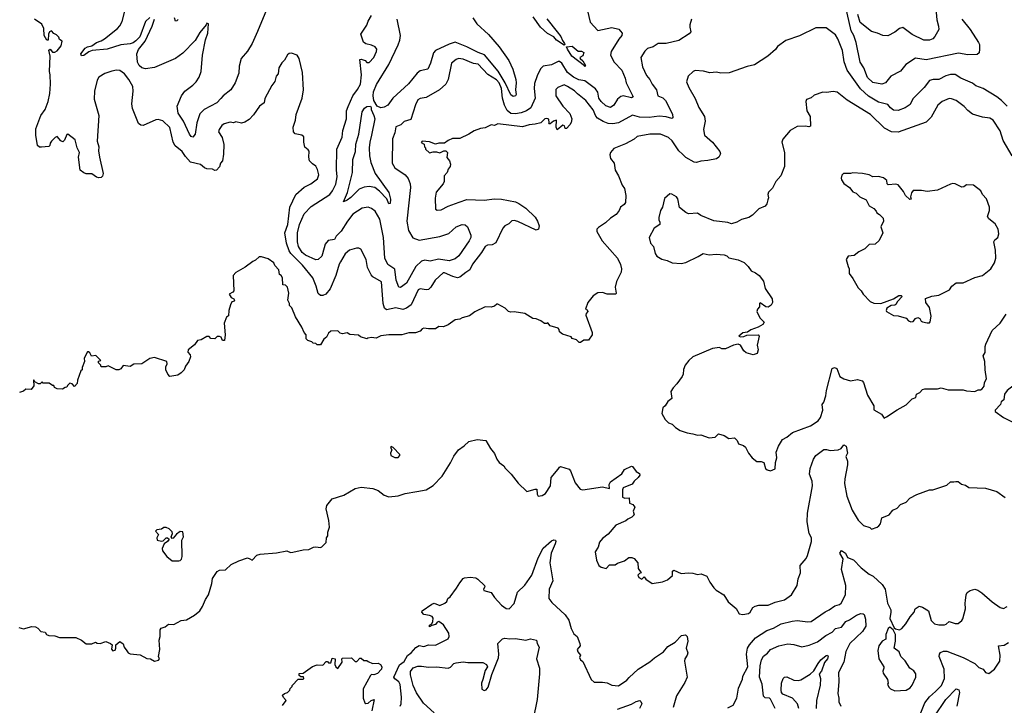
# Model space of a CAD drawing. Extents: x 1678759 to 1859541, y 384609 to 522867.
# Tile 62 of 256: x 1779422 to 1787910, y 411134 to 417040. Entities that reach past the tile are written whole.
import ezdxf

# ---------------------------------------------------------------- set-up
doc = ezdxf.new("R2010")
doc.units = 0

msp = doc.modelspace()

# ---------------------------------------------------------------- linework, layer by layer
at = {"layer": '0CON20XD'}
for points in [[(1787314.5, 417195), (1787328.9, 417038.9), (1787343.1, 416985), (1787344.3, 416955.7), (1787312.2, 416895), (1787292.9, 416875), (1787265, 416863.8), (1787215, 416864.6), (1787115, 416913.3), (1787035, 416972.2), (1787005, 416963.3), (1786965, 416933.1), (1786905, 416900.8), (1786863.2, 416903.2), (1786815.4, 416925.4), (1786765, 416938.2), (1786665.8, 417015), (1786645.9, 417084.1)], [(1780545, 417058.6), (1780507.1, 417025), (1780456.5, 416893.5), (1780423.1, 416856.9), (1780399.1, 416840.9), (1780375, 416832.3), (1780295, 416822.7), (1780175, 416785.4), (1780046.7, 416773.3), (1780016.9, 416763.1), (1779975, 416731.2), (1779955, 416730), (1779948.8, 416745), (1779985, 416796.2), (1780005, 416807.5), (1780044.2, 416815.8), (1780085, 416844), (1780125, 416856.9), (1780154, 416876), (1780265, 416963.5), (1780285, 416986.7), (1780304.7, 417025), (1780330.3, 417125)], [(1781548.6, 417125), (1781472, 416938), (1781425.6, 416835), (1781385, 416770), (1781330.8, 416705), (1781315, 416640), (1781310.3, 416579.7), (1781280, 416495), (1781243.1, 416435), (1781175.3, 416384.7), (1781155, 416361.9), (1781121.4, 416325), (1781012.9, 416265), (1780975, 416228.1), (1780947.7, 416152.3), (1780935, 416052.5), (1780915, 416026.7), (1780898.8, 416035), (1780885, 416054), (1780834.8, 416164.8), (1780786.7, 416235), (1780779.6, 416295), (1780815.9, 416384.1), (1780845.6, 416425), (1780915, 416476.4), (1780942.3, 416505), (1780967.6, 416545), (1780986, 416595), (1780998.8, 416735), (1781024.5, 416865.5), (1781042.5, 416925), (1781050, 417005), (1781035, 417010), (1781030, 416995), (1780975, 416928.8), (1780935, 416860.8), (1780827, 416753), (1780765, 416705.6), (1780585, 416627.8), (1780505, 416618), (1780475, 416626.1), (1780452.8, 416645), (1780436.9, 416675), (1780432.9, 416747.1), (1780445.3, 416784.7), (1780504.3, 416855), (1780564.4, 416985), (1780583.8, 417045)], [(1784318, 417115), (1784339.7, 417019.7), (1784405, 416946.7), (1784525, 416973.3), (1784587.7, 416957.7), (1784616, 416925), (1784613.8, 416905), (1784587.3, 416872.7), (1784521.5, 416765), (1784515.6, 416735), (1784547.8, 416675), (1784613.3, 416605), (1784641.1, 416535), (1784650, 416495), (1784710.5, 416375), (1784695, 416367.9), (1784625, 416383.1), (1784605, 416377.9), (1784574.7, 416355), (1784545, 416303.1), (1784515, 416284.4), (1784475, 416297.7), (1784433.1, 416335)], [(1787545, 417046), (1787616.7, 416955), (1787688.6, 416845), (1787695.6, 416825), (1787697.1, 416785), (1787692, 416755), (1787675, 416741.4), (1787595, 416737.1), (1787515, 416750.4), (1787235, 416695.4), (1787145, 416707.5), (1787062, 416655), (1787015, 416598), (1786930.8, 416555), (1786886.2, 416495), (1786855, 416484.5), (1786775, 416499.1), (1786731.2, 416541.2), (1786697.8, 416625), (1786666, 416675), (1786632.2, 416845), (1786613.3, 416905), (1786590.3, 416945), (1786540.7, 417160.7)], [(1781989.1, 415749.1), (1781975, 415777.5), (1781945, 415797.5), (1781920, 415825), (1781913.6, 415856.4), (1781916.1, 415906.1), (1781909.3, 415919.3), (1781881.2, 415941.2), (1781870, 415985), (1781870.7, 416030.7), (1781855, 416046.7), (1781796.4, 416056.4), (1781781.2, 416075), (1781780, 416115), (1781798.1, 416175), (1781803.9, 416223.9), (1781855.4, 416364.6), (1781867, 416437), (1781860, 416585), (1781831.2, 416705), (1781812.5, 416735), (1781765, 416752.5), (1781745, 416750), (1781731.7, 416738.3), (1781705, 416690), (1781681.7, 416668.3), (1781656.2, 416625), (1781650, 416575), (1781634, 416555), (1781621.2, 416508.8), (1781595, 416473.3), (1781535, 416362.5), (1781530, 416325), (1781490, 416295), (1781438.3, 416221.7), (1781399.3, 416180.7), (1781363.3, 416156.7), (1781335, 416147.5), (1781285, 416160), (1781265, 416152.5), (1781235, 416156), (1781185, 416144), (1781165, 416130), (1781140, 416095), (1781134.4, 416075), (1781166.2, 416025), (1781182, 415965), (1781178.8, 415881.2), (1781168.8, 415825), (1781153.8, 415805), (1781145, 415773.3), (1781117.5, 415745), (1781105, 415742), (1781085, 415751.2), (1781035.8, 415755.8), (1781015, 415763.8), (1780981.7, 415791.7), (1780893.4, 415813.4), (1780850.7, 415860.7), (1780822, 415905), (1780762.4, 415952.4), (1780744.2, 415985), (1780715, 416110), (1780655, 416168.8), (1780615, 416180), (1780595, 416176.7), (1780485, 416130), (1780465, 416132.5), (1780447, 416147), (1780393.8, 416275), (1780388.8, 416315), (1780398.8, 416425), (1780395.8, 416465.8), (1780363.8, 416525), (1780325, 416573.3), (1780285, 416601.2), (1780255, 416604), (1780215, 416597.1), (1780155, 416575.7), (1780105, 416546), (1780090.7, 416519.3), (1780065.6, 416425), (1780063.3, 416355), (1780102.5, 416215), (1780088.9, 415995), (1780102.9, 415945), (1780101.7, 415911.7), (1780110.8, 415855), (1780142.5, 415715), (1780136.7, 415693.3), (1780125, 415680), (1780105, 415677.5), (1780085, 415683.3), (1780045, 415711.2), (1779995, 415713.3), (1779975, 415720), (1779943.9, 415743.9), (1779927.5, 415855), (1779938, 415895), (1779915.8, 415935), (1779900, 416005), (1779837.5, 416055), (1779828, 416052), (1779807.7, 416002.3), (1779795, 415987.5), (1779775, 415996.7), (1779745, 416033.3), (1779727.5, 416025), (1779695, 415992.5), (1779683.3, 415975), (1779682.5, 415955), (1779673.6, 415946.4), (1779610.9, 415940.9), (1779592.9, 415942.9), (1779573.8, 415955), (1779560.8, 416045), (1779559.7, 416100.3), (1779604, 416215), (1779640, 416265), (1779668, 416335), (1779681.9, 416405), (1779687.3, 416485), (1779685.5, 416565), (1779678.1, 416595), (1779683.3, 416725), (1779673.6, 416776.4), (1779685, 416787.5), (1779705, 416760), (1779725, 416760), (1779745, 416772.5), (1779778.8, 416815), (1779787.5, 416855), (1779765, 416870), (1779758.3, 416888.3), (1779739.5, 416909.5), (1779715, 416922.5), (1779695, 416943.3), (1779680, 416935), (1779668.8, 416915), (1779666.1, 416863.9), (1779655, 416862.5), (1779633, 416903), (1779630, 416965), (1779612.9, 417002.9), (1779550, 417045)], [(1780787, 417043), (1780775, 417029.2), (1780765, 417028), (1780756.9, 417055)], [(1785212, 417045), (1785200, 416995), (1785197.5, 416975), (1785206, 416935), (1785192.9, 416917.1), (1785105, 416860), (1784995, 416835.7), (1784925.9, 416834.1), (1784883.6, 416806.4), (1784835, 416791.4), (1784809.7, 416770.3), (1784776.9, 416715), (1784789.5, 416635), (1784825, 416560), (1784852.9, 416525), (1784873.5, 416483.5), (1784912.7, 416435), (1784922, 416385), (1784965, 416367.8), (1784989.4, 416345), (1785050, 416225), (1785053.3, 416195), (1785045, 416188.8), (1784995, 416202.3), (1784935, 416208), (1784848.8, 416198.8), (1784765, 416200.8), (1784705, 416216.2), (1784585, 416151.5), (1784535, 416143.3), (1784495, 416145.4), (1784452.3, 416162.3), (1784402.6, 416192.6), (1784388.8, 416208.8), (1784365, 416264.4), (1784302, 416345), (1784230, 416400), (1784205, 416427.8), (1784145, 416465.8), (1784115, 416477.5), (1784060, 416455), (1784045, 416440), (1784042.5, 416385), (1784102.5, 416295), (1784165, 416232.5), (1784181.2, 416185), (1784175.7, 416154.3), (1784165.6, 416134.4), (1784135, 416103.3), (1784123.3, 416103.3), (1784117, 416127), (1784105, 416132.5), (1784055, 416090), (1784047.5, 416115), (1784050, 416175), (1784023.9, 416166.1), (1783995, 416142.5), (1783985, 416140), (1783982.5, 416145), (1783987.5, 416152.5), (1783983.8, 416183.8), (1783965, 416189.2), (1783950, 416185), (1783915, 416152.5), (1783865, 416140), (1783815, 416135.6), (1783755, 416116.7), (1783545, 416142.5), (1783515, 416130), (1783485, 416133.3), (1783435, 416107.5), (1783395, 416102.5), (1783338.3, 416081.7), (1783295, 416052.5), (1783215, 416017.5), (1783153, 416017), (1783115, 416000), (1783085, 415977.5), (1783035, 415976.7), (1783005, 415967.5), (1782955, 415987.5), (1782890, 415995), (1782883, 415983), (1782908.3, 415968.3), (1782910, 415945), (1782920, 415935), (1782920, 415925), (1782955, 415892.5), (1782985, 415902.5), (1783015, 415902.5), (1783045, 415892.5), (1783078.3, 415911.7), (1783095, 415910), (1783110, 415895), (1783103.6, 415853.6), (1783127.5, 415825), (1783136.4, 415796.4), (1783133.3, 415775), (1783116.4, 415753.6), (1783106.7, 415725), (1783080, 415695), (1783080, 415645), (1783072.5, 415625), (1783012.5, 415555), (1783002.7, 415502.7), (1783005, 415407.5), (1783020.5, 415400.5), (1783055, 415400.8), (1783115, 415433.1), (1783210.5, 415469.5), (1783275, 415491.2), (1783425, 415484.5), (1783515, 415497.1), (1783575.4, 415495.4), (1783695, 415470), (1783725, 415456.9), (1783784.2, 415415), (1783865, 415339.2), (1783885.6, 415305), (1783898.5, 415265), (1783894.2, 415235), (1783875, 415228.1), (1783715, 415300.9), (1783685, 415308.9), (1783663, 415307), (1783638.3, 415281.7), (1783605, 415263.6), (1783587.1, 415245), (1783525, 415118), (1783495, 415100), (1783455, 415098.9), (1783435, 415086.7), (1783403.5, 415035), (1783324.6, 414935), (1783302.3, 414885), (1783268.8, 414861.2), (1783215, 414821.8), (1783195, 414817.7), (1783155, 414828), (1783085, 414859.4), (1783071.1, 414858.9), (1783003.3, 414796.7), (1782965, 414735.8), (1782945, 414715.7), (1782925, 414711.5), (1782875, 414722.7), (1782856.5, 414713.5), (1782795.5, 414585), (1782755, 414553.6), (1782725, 414542.3), (1782665, 414556.5), (1782585, 414540.6), (1782565.7, 414555), (1782554.1, 414594.1), (1782540.9, 414780.9), (1782465.7, 414825), (1782450.8, 414840.8), (1782420.4, 414905), (1782409.5, 414975), (1782361.8, 415061.8), (1782345, 415071.4), (1782325, 415070.5), (1782265, 415054.4), (1782226.7, 415023.3), (1782187.8, 414955), (1782176.1, 414933.9), (1782148.1, 414835), (1782099.6, 414720.4), (1782060, 414675), (1782035, 414664.3), (1782015, 414664.3), (1781995, 414681.2), (1781976.9, 414745), (1781947.8, 414815), (1781858.9, 414925), (1781759.2, 415025), (1781745, 415048.9), (1781722.5, 415115), (1781708.8, 415205), (1781733.3, 415275), (1781750.4, 415425), (1781802.2, 415535), (1781875, 415596.5), (1781932.5, 415625), (1781989.8, 415670.2), (1781999.4, 415705), (1781989.1, 415749.1)], [(1784433.1, 416335), (1784413.2, 416365), (1784406.6, 416415), (1784385, 416445.4), (1784295, 416513.8), (1784243.3, 416523.3), (1784194.5, 416545), (1784145, 416585.4), (1784094.8, 416664.8), (1784075, 416680.4), (1784065, 416680.3), (1784005, 416652.4), (1783935, 416640.8), (1783912.6, 416617.4), (1783883, 416557), (1783860.8, 416489.2), (1783856.4, 416446.4), (1783864.5, 416365), (1783828.9, 416281.1), (1783791.1, 416255), (1783745, 416237.8), (1783695, 416229.2), (1783655, 416231.6), (1783625, 416257.3), (1783601.7, 416305), (1783582.8, 416365), (1783574, 416446), (1783555.3, 416495.3), (1783532.6, 416522.6), (1783456.9, 416566.9), (1783375, 416656.7), (1783335, 416663.2), (1783245, 416700.5), (1783205, 416704.5), (1783183, 416697), (1783144.4, 416665), (1783116.8, 416525), (1783096.7, 416485), (1783040.9, 416435), (1782925, 416370.6), (1782875, 416360), (1782855, 416349.2), (1782833, 416307), (1782795, 416180), (1782736.2, 416163.8), (1782708, 416135), (1782665, 416115.8), (1782656.5, 416065), (1782635.5, 416015), (1782633.5, 415805), (1782655.7, 415765), (1782744, 415705), (1782771.4, 415671.4), (1782788.5, 415625), (1782790.5, 415595), (1782757.9, 415305), (1782774.5, 415225), (1782811.5, 415161.5), (1782865, 415142.1), (1783045, 415172.2), (1783121.2, 415198.8), (1783185, 415256.2), (1783235, 415275.5), (1783262.2, 415272.2), (1783281.2, 415255), (1783311.4, 415185), (1783310.5, 415165), (1783295.4, 415135), (1783207.1, 415005), (1783175, 414979.5), (1783125, 414961.9), (1783033.3, 414976.7), (1782959.2, 414960.8), (1782915, 414968.1), (1782885, 414959.2), (1782837.1, 414915), (1782755, 414769.1), (1782705, 414734.2), (1782688.8, 414735), (1782666.4, 414796.4), (1782655, 414890.6), (1782595, 414932.2), (1782569.6, 414985), (1782556.8, 415165), (1782525, 415322.5), (1782485, 415391.5), (1782455, 415414.5), (1782425, 415425.5), (1782375, 415417.3), (1782295, 415363.8), (1782248.5, 415305), (1782191.9, 415218.1), (1782150, 415175), (1782135, 415146.2), (1782080.7, 415139.3), (1782055.4, 415105), (1782046.5, 415073.5), (1782025.9, 415004.1), (1781995, 414974.3), (1781975, 414972.5), (1781885, 415011), (1781856.3, 415035), (1781825.3, 415085), (1781817.4, 415125), (1781817, 415205), (1781834.2, 415275), (1781875, 415367.8), (1781935, 415431.5), (1782095, 415532.9), (1782119.1, 415565), (1782146.7, 415623.3), (1782158.7, 415685), (1782153.1, 415746.9), (1782155.5, 415925), (1782202.3, 416027.7), (1782207.5, 416085), (1782238.8, 416185), (1782240.3, 416255), (1782252.4, 416292.4), (1782294.8, 416385.2), (1782335, 416437.8), (1782359.7, 416485), (1782367.5, 416565), (1782355, 416697.5), (1782365, 416700), (1782398.8, 416688.8), (1782415, 416670), (1782435, 416672.5), (1782475, 416713.8), (1782498.9, 416765), (1782500, 416785), (1782485, 416806.2), (1782455, 416821.2), (1782405, 416832.5), (1782386.7, 416846.7), (1782362.5, 416915), (1782415, 416992.5), (1782425, 417027.5), (1782454, 417075)], [(1783327.1, 417055), (1783363.5, 417005), (1783463.1, 416913.1), (1783555.2, 416805.2), (1783637.4, 416687.4), (1783674.1, 416615), (1783700, 416525), (1783702.6, 416495), (1783694.5, 416435), (1783702, 416395), (1783695, 416384), (1783675, 416379.2), (1783655, 416392.5), (1783607.3, 416497.3), (1783546, 416596), (1783427.8, 416737.8), (1783375, 416756.3), (1783275.1, 416805.1), (1783175, 416846.4), (1783125, 416830.7), (1783007.5, 416775), (1782990.4, 416755), (1782963.4, 416666.6), (1782939.2, 416615), (1782875, 416599.1), (1782849.2, 416580.8), (1782773.3, 416486.7), (1782637.3, 416362.7), (1782595, 416302.7), (1782564.7, 416285.3), (1782535, 416280), (1782504, 416294), (1782475.3, 416345), (1782469, 416385), (1782471.9, 416418.1), (1782497.1, 416482.9), (1782603.9, 416655), (1782685, 416824.4), (1782700, 416865), (1782703.8, 416905), (1782676.2, 417045)], [(1783966.3, 417046.3), (1784055, 416936.7), (1784085.7, 416895), (1784099.7, 416859.7), (1784117.5, 416835), (1784120, 416825), (1784115, 416822), (1784050, 416865), (1784025, 416892), (1783970.9, 416920.9), (1783910.8, 416975), (1783848.1, 417065)], [(1787934.3, 416294.3), (1787884.5, 416344.5), (1787845.4, 416375.4), (1787726.9, 416446.9), (1787665, 416470), (1787635, 416494.5), (1787535, 416537.5), (1787485, 416567.1), (1787445, 416568.2), (1787404.8, 416555.2), (1787345, 416524.1), (1787295.6, 416524.4), (1787265, 416515.8), (1787218.1, 416455), (1787121.9, 416358.1), (1787099.2, 416310.8), (1787055, 416282.1), (1786995, 416258.9), (1786955, 416261.5), (1786930, 416280), (1786905, 416310.6), (1786825, 416330), (1786740.2, 416380.2), (1786669.6, 416445), (1786555.4, 416605), (1786528.5, 416678.5), (1786515.9, 416775.9), (1786475.4, 416875.4), (1786455, 416910.8), (1786375, 416968.6), (1786285, 416968.8), (1786145, 416900), (1786025, 416860), (1785955, 416810), (1785936.6, 416783.4), (1785872, 416725), (1785755, 416650.9), (1785692, 416638), (1785536.6, 416583.4), (1785465, 416579.2), (1785428.1, 416588.1), (1785372, 416582), (1785316.3, 416596.3), (1785245, 416602.5), (1785228.8, 416595), (1785184.3, 416555), (1785169.2, 416505), (1785190, 416455), (1785245, 416360), (1785277.1, 416285), (1785324.2, 416205), (1785330, 416165), (1785316.9, 416095), (1785326.4, 416046.4), (1785394.2, 415985), (1785456, 415905), (1785463.8, 415885), (1785448, 415855), (1785428, 415842), (1785355, 415826.4), (1785295, 415822.1), (1785255, 415809.4), (1785235, 415811.4), (1785165, 415854.3), (1785135, 415880.6), (1785105, 415911.4), (1785046.6, 415996.6), (1785015, 416026.4), (1784945.6, 416054.4), (1784855, 416054.5), (1784745.5, 416034.5), (1784719.7, 416010.3), (1784645, 415970.8), (1784545, 415930), (1784515, 415896.7), (1784508.8, 415875), (1784514, 415845), (1784546.2, 415805), (1784554.4, 415744.4), (1784584, 415695), (1784615.7, 415615.7), (1784634.2, 415585), (1784648, 415525), (1784644.3, 415465), (1784632.6, 415447.4), (1784601.2, 415425), (1784590, 415395), (1784565, 415361.2), (1784515, 415330), (1784470.5, 415289.5), (1784410.7, 415249.3), (1784397.5, 415235), (1784397.5, 415215), (1784442, 415135), (1784574, 414985), (1784602.3, 414932.3), (1784610, 414895), (1784606, 414865), (1784566.2, 414785), (1784554, 414735)], [(1784295, 416633.3), (1784291.7, 416641.7), (1784181.9, 416725), (1784143.1, 416785), (1784135, 416807.5), (1784185, 416811.4), (1784235, 416768.8), (1784265, 416768.1), (1784285, 416756.2), (1784275, 416727.5), (1784250, 416715), (1784252.5, 416705), (1784277.5, 416685), (1784300, 416645), (1784295, 416633.3)], [(1787977.6, 415867.6), (1787900.4, 416000.4), (1787873.5, 416083.5), (1787814.4, 416175), (1787785, 416192.9), (1787721.8, 416201.8), (1787636.6, 416226.6), (1787595, 416257.5), (1787563.7, 416293.7), (1787495, 416342.9), (1787455, 416358.8), (1787435, 416360.4), (1787373.8, 416335), (1787337.4, 416302.6), (1787279.1, 416200.9), (1787235, 416157.8), (1786995, 416070.5), (1786936.8, 416073.2), (1786876, 416105), (1786755, 416222.2), (1786555, 416345.8), (1786468.8, 416415), (1786435, 416422.5), (1786377, 416413), (1786345, 416415.7), (1786270.3, 416389.7), (1786245, 416367.5), (1786205, 416352.5), (1786197.5, 416335), (1786207.5, 416255), (1786236.7, 416205), (1786238.3, 416121.7), (1786225, 416116.7), (1786195, 416122.5), (1786125, 416118.8), (1786065, 416086), (1785999.7, 416010.3), (1785992.9, 415985), (1786014, 415895), (1786015.5, 415774.5), (1785982, 415695), (1785941.4, 415645), (1785910.3, 415589.7), (1785878, 415555), (1785872, 415535), (1785876.2, 415505), (1785872.3, 415487.7), (1785863.3, 415455), (1785847.5, 415432.5), (1785795, 415411.2), (1785740, 415355), (1785707.5, 415335), (1785645, 415318), (1785605, 415296), (1785558.8, 415281.2), (1785525, 415292.5), (1785405, 415307.5), (1785295, 415354.2), (1785264.4, 415374.4), (1785187.8, 415367.8), (1785165, 415378.2), (1785110.9, 415420.9), (1785096.2, 415496.2), (1785085, 415513.8), (1785045, 415537.5), (1785025, 415540), (1784981.7, 415498.3), (1784964.1, 415425.9), (1784946.2, 415395), (1784932.5, 415335), (1784930.8, 415315), (1784940, 415295), (1784940, 415275), (1784891.2, 415245), (1784848.8, 415165), (1784860, 415115), (1784886, 415085), (1784900, 415025), (1784915, 415003.8), (1784956, 414976), (1785004.5, 414964.5), (1785047.5, 414945), (1785125, 414940), (1785165, 414948.8), (1785271.2, 414998.8), (1785315, 415026.2), (1785365, 415013.3), (1785425, 415020), (1785495, 415015.7), (1785516.5, 415006.5), (1785535, 414989.2), (1785615, 414971.9), (1785667.1, 414947.1), (1785701.2, 414915), (1785727.3, 414877.3), (1785765, 414858), (1785795.9, 414835.9), (1785835, 414787.5), (1785848, 414725), (1785908, 414635), (1785912, 414605), (1785899.5, 414580.5), (1785873, 414563), (1785855, 414566.7), (1785805, 414600), (1785800, 414595), (1785800, 414565), (1785783, 414547), (1785777.5, 414525), (1785801.7, 414471.7), (1785840, 414435), (1785827.5, 414415), (1785789.2, 414390.8), (1785725, 414368), (1785695, 414348.8), (1785655, 414343.3), (1785620, 414315), (1785636.7, 414306.7), (1785665, 414310), (1785688.8, 414321.2), (1785787.5, 414325), (1785797.5, 414315), (1785780, 414235), (1785787.5, 414195), (1785780, 414165), (1785745, 414152.5), (1785685, 414170), (1785665, 414186.7), (1785635, 414236.2), (1785615, 414246.2), (1785575, 414236.2), (1785505, 414203.8), (1785476, 414206), (1785455, 414216.2), (1785395, 414207.5), (1785225, 414134.5), (1785191.4, 414105), (1785158.8, 414065), (1785144.3, 414025.7), (1785142, 413985), (1785133.8, 413965), (1785087.3, 413902.7), (1785055, 413870), (1785035, 413837.5), (1785043.6, 413776.4), (1785008.3, 413751.7), (1784986.7, 413715), (1784966.7, 413695), (1784957, 413647), (1784986.7, 413595), (1785015, 413566.7), (1785046.1, 413556.1), (1785075, 413526.7), (1785115, 413500), (1785175, 413480), (1785225, 413473.3), (1785265, 413460), (1785295, 413462.5), (1785365, 413437.5), (1785417, 413443), (1785445, 413472.5), (1785495, 413457.5), (1785535, 413433.3), (1785585, 413437.5), (1785606.7, 413415), (1785617, 413387), (1785661.7, 413371.7), (1785677.7, 413357.7), (1785703.3, 413305), (1785736.1, 413266.1), (1785775, 413233.3), (1785815, 413233.3), (1785836.1, 413226.1), (1785852.5, 413175), (1785865, 413162.5), (1785895, 413153.3)], [(1782605, 415453.3), (1782587.9, 415497.9), (1782523.8, 415563.8), (1782484.2, 415594.2), (1782435, 415604), (1782391.6, 415598.4), (1782348.9, 415581.1), (1782275, 415507.3), (1782244, 415485), (1782212.3, 415472.3), (1782248.7, 415551.3), (1782289.6, 415725), (1782292.9, 415835), (1782317.8, 415905), (1782318.5, 415968.5), (1782344.1, 416055), (1782374, 416245), (1782395, 416276.5), (1782415, 416292.1), (1782445, 416295.9), (1782452.9, 416285), (1782451.2, 416265), (1782476, 416215), (1782483.1, 416185), (1782454.4, 416044.4), (1782438.8, 415985), (1782434.4, 415935), (1782437.2, 415867.2), (1782449.8, 415809.8), (1782486.1, 415716.1), (1782605, 415550), (1782619.5, 415495), (1782615, 415456.7), (1782605, 415453.3)], [(1787245, 414427.5), (1787265, 414430), (1787271.7, 414438.3), (1787280, 414485), (1787265, 414560), (1787232.5, 414605), (1787231.7, 414638.3), (1787285, 414658), (1787345, 414667.5), (1787437.5, 414712.5), (1787456.7, 414745), (1787495, 414772), (1787555.6, 414774.4), (1787655, 414820), (1787722.7, 414837.3), (1787793.8, 414895), (1787823.8, 414945), (1787835.9, 414985.9), (1787834, 415054), (1787820, 415125), (1787827, 415143), (1787855, 415163.3), (1787863.8, 415195), (1787856, 415235), (1787830.5, 415280.5), (1787776.7, 415325), (1787764, 415345), (1787780.8, 415395), (1787782.5, 415425), (1787755, 415497.5), (1787722.5, 415535), (1787706.7, 415565), (1787645, 415616), (1787585, 415616.2), (1787560.7, 415599.3), (1787545, 415596.2), (1787486.7, 415625), (1787465, 415630), (1787446.1, 415623.9), (1787335, 415571.2), (1787245, 415561.2), (1787195, 415568.8), (1787125, 415567.5), (1787110.7, 415549.3), (1787102.5, 415515), (1787106.7, 415493.3), (1787095, 415490), (1787058.8, 415525), (1787040.9, 415560.9), (1786995, 415617.1), (1786975, 415623.1), (1786908.3, 415618.3), (1786900, 415625), (1786895.7, 415655.7), (1786867.3, 415677.3), (1786825, 415689.2), (1786775, 415687.5), (1786745, 415704), (1786685.9, 415715.9), (1786605, 415721.2), (1786585, 415713.8), (1786522.5, 415715), (1786509.3, 415700.7), (1786502.5, 415675), (1786505, 415660), (1786525, 415627.5), (1786575, 415593.3), (1786605, 415556.7), (1786632.5, 415545), (1786664.2, 415514.2), (1786719.3, 415489.3), (1786746.1, 415436.1), (1786785, 415412.5), (1786805, 415390), (1786810, 415375), (1786835, 415362.5), (1786865, 415330), (1786867.5, 415305), (1786846.7, 415255), (1786862.5, 415205), (1786830.7, 415139.3), (1786797.5, 415105), (1786745, 415103.3), (1786707.5, 415065), (1786655, 415040), (1786615, 415010), (1786565, 415002.5), (1786547.5, 414975), (1786562.5, 414915), (1786573.3, 414895), (1786573.4, 414853.4), (1786605, 414810), (1786649.7, 414729.7), (1786676.7, 414705), (1786692.5, 414675), (1786753.6, 414613.6), (1786785, 414597.5), (1786845, 414594), (1786953.9, 414636.1), (1787000, 414665), (1787020, 414665), (1787030, 414655), (1786987.7, 414612.3), (1786973.9, 414586.1), (1786965, 414580), (1786935, 414578), (1786897.5, 414555), (1786890, 414535), (1786893.3, 414525), (1786955, 414492.5), (1786995, 414488.8), (1787065, 414467.5), (1787085, 414446.7), (1787105, 414436.2), (1787125, 414440), (1787145, 414466.7), (1787165, 414473.3), (1787182.5, 414465), (1787193.9, 414443.9), (1787205, 414436.7), (1787245, 414427.5)], [(1784554, 414735), (1784563.3, 414685), (1784560, 414675), (1784486.4, 414676.4), (1784445, 414690), (1784405, 414686.7), (1784365, 414662.5), (1784320, 414605), (1784300, 414545), (1784315, 414540), (1784320, 414525), (1784305, 414510), (1784303.3, 414495), (1784357.5, 414345), (1784357.5, 414325), (1784325, 414280), (1784285, 414280), (1784255, 414260), (1784245, 414260), (1784221.7, 414281.7), (1784185, 414292.5), (1784177, 414307), (1784101.7, 414331.7), (1784075, 414350), (1784071.7, 414371.7), (1784063, 414383), (1783993.9, 414403.9), (1783975, 414430), (1783967, 414423), (1783945, 414422.5), (1783915, 414446.7), (1783875, 414463.3), (1783845, 414466.7), (1783775, 414508.8), (1783685, 414523.3), (1783655, 414520), (1783635, 414526.7), (1783606.1, 414556.1), (1783545, 414590), (1783535, 414590), (1783515, 414572.5), (1783485, 414562.5), (1783435, 414567.5), (1783345, 414523.3), (1783300.7, 414489.3), (1783235, 414471.2), (1783215, 414458.8), (1783175, 414453.3), (1783115, 414410), (1783081.7, 414398.3), (1783075, 414393.8), (1783035, 414396.7), (1783005, 414376.7), (1782946.1, 414376.1), (1782905, 414383.3), (1782892.3, 414377.7), (1782875, 414356.7), (1782835, 414343.8), (1782775, 414343.3), (1782715, 414326), (1782603.8, 414326.2), (1782535, 414316.7), (1782495, 414296.7), (1782455, 414302.5), (1782423, 414297), (1782415, 414290), (1782358.3, 414308.3), (1782341.7, 414321.7), (1782268.3, 414328.3), (1782245, 414342.5), (1782203.6, 414333.6), (1782185, 414340), (1782165, 414360), (1782105, 414357.5), (1782085, 414340), (1782067.5, 414305), (1782045, 414287.5), (1782015, 414240), (1781985, 414240), (1781975, 414250), (1781953, 414253), (1781940, 414265), (1781905, 414277.5), (1781891.7, 414291.7), (1781890, 414325), (1781873.3, 414345), (1781855, 414392.5), (1781799.3, 414479.3), (1781767, 414557), (1781748.3, 414578.3), (1781747.5, 414595), (1781732.5, 414625), (1781742.5, 414685), (1781730, 414735), (1781711.7, 414751.7), (1781690, 414755), (1781687.5, 414815), (1781676.4, 414836.4), (1781660, 414845), (1781656.7, 414885), (1781621.7, 414921.7), (1781612.5, 414945), (1781565, 414980), (1781505, 414996.7), (1781485, 414996.7), (1781455, 414967.5), (1781431.7, 414958.3), (1781365, 414907.5), (1781285, 414862.5), (1781263.3, 414835), (1781267.5, 414705), (1781258.3, 414691.7), (1781227.5, 414675), (1781245, 414647.5), (1781267.5, 414635), (1781272.5, 414625), (1781265, 414612.5), (1781251.7, 414608.3), (1781240, 414585), (1781223.3, 414535), (1781221.7, 414488.3), (1781203.9, 414476.1), (1781183.3, 414425), (1781192.5, 414325), (1781187.5, 414275), (1781170, 414275), (1781157.5, 414305), (1781145, 414310), (1781125, 414310), (1781105, 414290), (1781070, 414295), (1781055, 414310), (1781035, 414310), (1780985, 414282.5), (1780953.9, 414276.1), (1780929.5, 414240.5), (1780873, 414197), (1780872.5, 414175), (1780892.5, 414152.5), (1780893.3, 414135), (1780878.8, 414095), (1780851.2, 414055), (1780840, 414025), (1780815, 413996.7), (1780785, 413978.8), (1780715, 413966.7), (1780698, 413985), (1780682.5, 414025), (1780681.7, 414048.3), (1780692.5, 414075), (1780690, 414095), (1780585, 414130), (1780545, 414120), (1780475, 414074), (1780405, 414073.3), (1780373, 414053), (1780315, 414060), (1780295, 414032.5), (1780276.1, 414023.9), (1780253.6, 414023.6), (1780195, 414052.5), (1780185, 414057.5), (1780165, 414050), (1780125, 414050), (1780120, 414065), (1780100, 414085), (1780101.7, 414098.3), (1780120, 414105), (1780077, 414147), (1780041.7, 414141.7), (1780025, 414170), (1780015, 414180), (1780005, 414180), (1779977.5, 414125), (1779980, 414095), (1779960, 414045), (1779960, 414025), (1779950, 414015), (1779920, 413935), (1779917.5, 413905), (1779895, 413880), (1779875, 413902.5), (1779855, 413907.5), (1779835, 413890), (1779827, 413873), (1779815, 413872.5), (1779791.7, 413858.3), (1779745, 413860), (1779721.7, 413871.7), (1779715, 413890), (1779705, 413890), (1779675, 413910), (1779625, 413910), (1779615, 413920), (1779597, 413903), (1779585, 413902.5), (1779551.7, 413921.7), (1779545, 413937.5), (1779540, 413935), (1779542.5, 413885), (1779520, 413855), (1779475, 413857.5), (1779455, 413840), (1779420.5, 413829.5)], [(1785895, 413153.3), (1785935, 413170), (1785936.2, 413225), (1785948, 413265), (1785943.8, 413315), (1785963.2, 413366.8), (1785997.4, 413422.6), (1786035.4, 413444.6), (1786083.3, 413485), (1786239.1, 413540.9), (1786305, 413584), (1786325, 413613.3), (1786345.8, 413675), (1786340, 413725), (1786353.9, 413746.1), (1786371.2, 413798.8), (1786375.7, 413845), (1786425, 414036.2), (1786445, 414043.8), (1786465.9, 414035.9), (1786493.3, 413965), (1786526.1, 413946.1), (1786585, 413930), (1786645, 413941.2), (1786685, 413930), (1786696, 413915), (1786730, 413805), (1786783.8, 413715), (1786785, 413680), (1786852.3, 413642.3), (1786875, 413607.5), (1786895, 413617.5), (1786985, 413679.2), (1787065, 413721.2), (1787115, 413773.3), (1787146.7, 413785), (1787152.5, 413815), (1787182.3, 413827.7), (1787205, 413853.3), (1787225, 413861.2), (1787335, 413861.2), (1787365, 413867.5), (1787425, 413850), (1787555, 413852.5), (1787585, 413842.5), (1787655, 413837.5), (1787685, 413850), (1787705, 413850), (1787719.5, 413860.5), (1787735.8, 413884.2), (1787740, 413915), (1787756.7, 413945), (1787744, 414025), (1787742, 414095), (1787726.2, 414145), (1787746.1, 414173.9), (1787743.8, 414225), (1787750, 414245), (1787805, 414362.5), (1787875, 414426.7), (1787927, 414503)], [(1788055, 413553.3), (1788065, 413560), (1788085, 413593.8), (1788141.7, 413718.3), (1788163.8, 413745), (1788176.1, 413786.1), (1788168.3, 413888.3), (1788135, 413922.5), (1788085, 413936.2), (1788035, 413923.8), (1787933.6, 413846.4), (1787910, 413815), (1787906.2, 413765), (1787883.3, 413746.7), (1787877.5, 413725), (1787830, 413675), (1787830, 413665), (1787902.1, 413612.1), (1787988.6, 413568.6), (1788055, 413553.3)], [(1779413, 411803), (1779455, 411793.3), (1779525, 411812), (1779559.3, 411809.3), (1779579.3, 411799.3), (1779605, 411770), (1779640, 411765), (1779653.6, 411743.6), (1779673.6, 411733.6), (1779725, 411732.5), (1779765, 411717.5), (1779906.4, 411716.4), (1779953.6, 411693.6), (1779995, 411663.3), (1780045, 411662.5), (1780075, 411677.5), (1780088.3, 411668.3), (1780115, 411667.5), (1780165, 411682.5), (1780205, 411667.5), (1780220, 411655), (1780213.6, 411616.4), (1780225, 411602.5), (1780245, 411607.5), (1780251.2, 411625), (1780250, 411655), (1780285, 411682.5), (1780315, 411662.5), (1780323.3, 411635), (1780345, 411602.5), (1780357, 411587), (1780375, 411577.5), (1780459.3, 411569.3), (1780518.3, 411538.3), (1780550, 411535), (1780585, 411512.5), (1780617, 411523), (1780627.5, 411535), (1780617.5, 411555), (1780630, 411615), (1780623.6, 411693.6), (1780633.8, 411725), (1780633.8, 411785), (1780642.3, 411797.7), (1780675, 411810), (1780705, 411833.3), (1780749.3, 411830.7), (1780815, 411863.3), (1780858.8, 411871.2), (1780928.8, 411911.2), (1780975, 411948.8), (1780998.8, 411985), (1781024.2, 412045), (1781049.2, 412085), (1781077.9, 412182.1), (1781084.3, 412225), (1781125, 412286.2), (1781145, 412298), (1781195, 412302), (1781244.5, 412345.5), (1781311.4, 412378.6), (1781385, 412404), (1781405.6, 412395.6), (1781425, 412383.3), (1781465, 412426), (1781494.3, 412435.7), (1781635, 412446), (1781725, 412463.3), (1781755, 412451.2), (1781775, 412452), (1781865, 412472), (1781915, 412476.7), (1781955, 412496.7), (1781975, 412500), (1782015, 412492.5), (1782025, 412497.5), (1782062.5, 412535), (1782067.5, 412575), (1782077.5, 412595), (1782076.7, 412625), (1782091.7, 412668.3), (1782086.7, 412725), (1782063.3, 412825), (1782070, 412855), (1782116.4, 412913.6), (1782215.8, 412944.2), (1782315, 413001.2), (1782365, 413014.2), (1782465, 413001.4), (1782513.4, 412983.4), (1782565, 412943.8), (1782605, 412928.8), (1782685, 412937.1), (1782745, 412959.2), (1782845, 412975.8), (1782925, 412990), (1782985, 413028), (1783063.6, 413106.4), (1783136.4, 413223.6), (1783165, 413281.2), (1783204, 413335), (1783252.4, 413367.6), (1783293.3, 413405), (1783365, 413422.5), (1783440, 413415), (1783481.2, 413345), (1783515, 413303.3), (1783534.2, 413255), (1783555, 413226.7), (1783595, 413196.7), (1783605.9, 413175.9), (1783658.8, 413125), (1783718.3, 413048.3), (1783795, 412976.2), (1783866.7, 412996.7), (1783880, 412995), (1783881.7, 412951.7), (1783890, 412935), (1783925, 412940), (1783955, 412957.5), (1783998.6, 413025), (1784004.4, 413095.6), (1784065, 413166.7), (1784074.2, 413185), (1784085, 413192), (1784158.3, 413168.3), (1784170, 413155), (1784209.5, 413049.5), (1784252.5, 412995), (1784275, 412988.8), (1784445, 413014.4), (1784505, 413002.5), (1784504.4, 413035), (1784515, 413058), (1784612, 413128), (1784636.7, 413165), (1784695, 413193.3), (1784705, 413190), (1784735, 413146.7), (1784765, 413130), (1784766.7, 413115), (1784753.3, 413095), (1784717.5, 413065), (1784702.5, 413037.5), (1784625, 413007.5), (1784619.3, 412990.7), (1784617.5, 412927.5), (1784637, 412917), (1784675, 412920), (1784680, 412875), (1784707.5, 412865), (1784725, 412840), (1784710, 412805), (1784720, 412775), (1784700, 412755), (1784665, 412737.5), (1784648.3, 412721.7), (1784560, 412685), (1784495, 412608.8), (1784445, 412570), (1784420.3, 412539.7), (1784408.8, 412495), (1784384, 412455), (1784393.3, 412385), (1784415, 412337.5), (1784435, 412323.8), (1784476.4, 412313.6), (1784505, 412342.5), (1784555, 412342.5), (1784575, 412357.5), (1784635, 412377.5), (1784673, 412407), (1784697.5, 412407.5), (1784718.3, 412398.3), (1784751.7, 412361.7), (1784753, 412313), (1784780, 412275), (1784765, 412270), (1784750, 412255), (1784760, 412235), (1784785, 412220), (1784805, 412240), (1784820, 412220), (1784875, 412182.5), (1784963, 412197), (1785007.5, 412215), (1785048.3, 412251.7), (1785050.7, 412289.3), (1785061.2, 412298.8), (1785125, 412270), (1785186.2, 412276.2), (1785225, 412272.5), (1785265, 412260), (1785296.4, 412266.4), (1785345.9, 412245.9), (1785370, 412195), (1785405.8, 412145.8), (1785425.9, 412125.9), (1785493.3, 412085), (1785530, 412025), (1785598.7, 411968.7), (1785625, 411922.5), (1785655, 411915.8), (1785705, 411925.7), (1785717.5, 411935), (1785740.6, 411975), (1785761.9, 411988.1), (1785795, 411997.7), (1785874.6, 411995.4), (1785935, 412021.9), (1786015, 412043.5), (1786075, 412085.8), (1786123.8, 412165), (1786133.6, 412223.6), (1786154.2, 412275), (1786151.2, 412338.8), (1786200.5, 412399.5), (1786213.8, 412425), (1786248.6, 412545), (1786246.7, 412575), (1786228.1, 412615), (1786209.6, 412715), (1786211.9, 412788.1), (1786255.3, 413025.3), (1786252.1, 413065), (1786231.8, 413125), (1786236.9, 413175), (1786265.5, 413255), (1786285, 413284.4), (1786355, 413336.7), (1786378.1, 413338.1), (1786408, 413328), (1786477.5, 413335), (1786503, 413347), (1786525, 413376.7), (1786545.7, 413365.7), (1786556.7, 413305), (1786543.9, 413276.1), (1786556.8, 413236.8), (1786559.2, 413205), (1786534.5, 413085), (1786531.9, 413045), (1786551.9, 412935), (1786599.2, 412815), (1786648.7, 412728.7), (1786695, 412683.8), (1786750, 412665), (1786765, 412650), (1786815, 412667.5), (1786829.3, 412680.7), (1786841.7, 412698.3), (1786855, 412747.5), (1786916.1, 412773.9), (1786947.5, 412815), (1786985, 412831.2), (1787015, 412862.5), (1787062.5, 412885), (1787095, 412918.8), (1787155, 412950), (1787265, 412990), (1787295, 412990), (1787415, 413030), (1787445, 413060), (1787475, 413057.5), (1787493, 413063), (1787510.7, 413060.7), (1787539.3, 413039.3), (1787575, 413028.8), (1787605, 413010), (1787746.2, 413003.8), (1787845, 412976.7), (1787917.5, 412925)], [(1782685, 413267.5), (1782700, 413285), (1782700, 413295), (1782642.5, 413355), (1782625, 413362.5), (1782617.5, 413355), (1782630, 413335), (1782617.5, 413305), (1782620, 413285), (1782655, 413267.5), (1782685, 413267.5)], [(1780793, 412377), (1780805, 412382.5), (1780816.1, 412393.9), (1780823.3, 412415), (1780820, 412555), (1780833.3, 412585), (1780827.5, 412627.5), (1780805, 412630), (1780773.3, 412606.7), (1780745, 412572.5), (1780735, 412570), (1780727.5, 412585), (1780740, 412615), (1780737, 412627), (1780710, 412655), (1780685, 412666.7), (1780665, 412666.7), (1780645, 412652.5), (1780602.5, 412645), (1780593.3, 412633.3), (1780617.5, 412605), (1780602.5, 412575), (1780607, 412557), (1780645, 412546.7), (1780658.8, 412551.2), (1780685, 412576.7), (1780696.7, 412576.7), (1780710, 412565), (1780695.9, 412544.1), (1780666.4, 412523.6), (1780651.2, 412485), (1780653.8, 412465), (1780690, 412415), (1780735, 412378.8), (1780793, 412377)], [(1782702.7, 411127.3), (1782710, 411145), (1782714.4, 411204.4), (1782701.7, 411311.7), (1782691.2, 411335), (1782655, 411362.5), (1782647.5, 411375), (1782697, 411483), (1782735, 411511.2), (1782766, 411564), (1782795.8, 411585), (1782837.7, 411632.3), (1782865, 411647.5), (1782905, 411640), (1782945.5, 411654.5), (1783005, 411652.9), (1783116.2, 411705), (1783123.8, 411725), (1783120, 411755), (1783075, 411827.5), (1783034.1, 411855.9), (1783020.3, 411849.7), (1783005, 411828.8), (1782975, 411822.5), (1782955, 411810), (1782953.8, 411825), (1782973.3, 411836.7), (1782983.9, 411856.1), (1782987.5, 411885), (1782977.3, 411897.3), (1782955, 411908), (1782905, 411916), (1782888.8, 411935), (1782892.5, 411947.5), (1782973.3, 412005), (1782995, 412013.8), (1783045, 411994), (1783087.5, 412012.5), (1783102.7, 412027.3), (1783113.8, 412055), (1783131.7, 412068.3), (1783188.1, 412141.9), (1783215, 412190), (1783243.3, 412225), (1783255, 412232.5), (1783305, 412237.5), (1783355, 412231.2), (1783371.7, 412221.7), (1783427.5, 412165), (1783432.5, 412155), (1783420, 412135), (1783422.3, 412122.3), (1783485, 412106.2), (1783513.8, 412063.8), (1783575, 411995.8), (1783615, 411966.7), (1783640, 411965), (1783685, 412010), (1783712.8, 412107.2), (1783775, 412169.4), (1783836.6, 412253.4), (1783890.9, 412405), (1783935, 412486), (1784005, 412550.8), (1784025, 412558), (1784040, 412555), (1784043.3, 412545), (1784037.1, 412525), (1784003.1, 412445), (1783992.4, 412362.4), (1784018.6, 412205), (1783985.6, 412135), (1783982.9, 412055), (1784009.6, 412019.6), (1784125, 411913.8), (1784156.9, 411866.9), (1784174.6, 411794.6), (1784199.5, 411749.5), (1784226.1, 411726.1), (1784251.2, 411665), (1784252.5, 411645), (1784227.5, 411615), (1784232.5, 411595), (1784257.5, 411565), (1784247.5, 411545), (1784257.5, 411525), (1784275, 411510), (1784347.5, 411355), (1784375, 411333.8), (1784445, 411333.8), (1784485, 411326.2), (1784525, 411307.5), (1784585, 411301.4), (1784655, 411348.8), (1784675, 411374), (1784753.8, 411445), (1784855, 411508.6), (1784895, 411544), (1784972, 411595), (1785010.3, 411639.7), (1785071.7, 411678.3), (1785125.9, 411734.1), (1785160.7, 411740.7), (1785175.9, 411725.9), (1785181.2, 411685), (1785166.7, 411625), (1785181.2, 411585), (1785176, 411565), (1785155.8, 411534.2), (1785153.1, 411515), (1785175.8, 411375), (1785155, 411328.8), (1785084, 411215), (1785053.8, 411115)], [(1785525, 411110.8), (1785571.2, 411135), (1785604.3, 411195), (1785619.2, 411280.8), (1785651.7, 411358.3), (1785655.3, 411385), (1785698.1, 411465), (1785688.7, 411575), (1785695.3, 411624.7), (1785712.5, 411655), (1785765, 411713.6), (1785862.3, 411777.7), (1785920.9, 411799.1), (1785985.5, 411835.5), (1786080.4, 411859.6), (1786125, 411864.6), (1786215, 411853.1), (1786245, 411856.9), (1786365, 411940), (1786398.6, 411955), (1786449.3, 411990.7), (1786488.7, 412001.3), (1786502.9, 412015), (1786540, 412085), (1786542.5, 412165), (1786505.5, 412305), (1786520, 412395), (1786491.2, 412445), (1786505, 412466.7), (1786540, 412445), (1786558.3, 412408.3), (1786608.3, 412388.3), (1786675, 412316.9), (1786745, 412262.2), (1786779.2, 412245), (1786855.5, 412175.5), (1786883.2, 412133.2), (1786903.3, 412015), (1786930.8, 411955), (1786932.7, 411935), (1786922.2, 411882.2), (1786960.5, 411800.5), (1786971.2, 411791.2), (1787005, 411783.3), (1787025, 411796.7), (1787060, 411835), (1787097.5, 411895), (1787132.5, 411935), (1787142.5, 411965), (1787175, 411987.5), (1787205, 411980), (1787256.4, 411946.4), (1787280, 411865), (1787307.5, 411835), (1787345, 411825.7), (1787395, 411827.1), (1787408.7, 411831.3), (1787435, 411855.6), (1787485, 411837.8), (1787511.7, 411838.3), (1787545, 411863.8), (1787552.1, 411877.9), (1787576, 411965), (1787572, 412015), (1787576.1, 412036.1), (1787580.8, 412085), (1787589.2, 412105), (1787615, 412123.1), (1787655, 412132.9), (1787681.2, 412125), (1787715, 412101.4), (1787804.4, 412024.4), (1787875, 411975.5), (1787902.1, 411967.9), (1787934.5, 411985.5)], [(1785934.4, 411105), (1785895, 411186), (1785885, 411194.3), (1785847.8, 411197.8), (1785835, 411211.2), (1785821.1, 411315), (1785798.7, 411375), (1785803.8, 411475), (1785816.1, 411525), (1785834.4, 411555.6), (1785867.6, 411582.4), (1785894.5, 411615), (1785965, 411645.5), (1786045, 411664.4), (1786095, 411658.5), (1786165, 411636.4), (1786228.8, 411651.2), (1786298.9, 411681.1), (1786370, 411735), (1786425, 411762.5), (1786455.5, 411794.5), (1786505, 411808.1), (1786545, 411856.9), (1786575, 411870), (1786635, 411911.5), (1786674.2, 411924.2), (1786692.9, 411922.9), (1786702, 411915), (1786713.5, 411875), (1786715.5, 411815), (1786688.3, 411768.3), (1786579.5, 411665), (1786544.1, 411595.9), (1786526.5, 411505), (1786480, 411415), (1786484.4, 411335), (1786475.8, 411235), (1786484, 411195), (1786482.9, 411165), (1786499.4, 411125)], [(1786965, 411257.5), (1787065, 411263.3), (1787098.8, 411285), (1787115, 411306.7), (1787146.7, 411375), (1787146.7, 411405), (1787129.2, 411429.2), (1787096.7, 411455), (1787055, 411517.5), (1787017.5, 411555), (1787002.5, 411595), (1786960, 411625), (1786972.5, 411685), (1786971.2, 411745), (1786952.5, 411785), (1786923.9, 411806.1), (1786908.8, 411795), (1786888.8, 411745), (1786888, 411702), (1786856.7, 411685), (1786826.7, 411645), (1786820, 411605), (1786826.7, 411535), (1786870, 411465), (1786872.5, 411455), (1786861.2, 411428.8), (1786865, 411410), (1786903.3, 411355), (1786907.5, 411325), (1786902.5, 411315), (1786915, 411290), (1786930, 411275), (1786965, 411257.5)], [(1782995, 411068.9), (1782902.3, 411152.3), (1782841.9, 411241.9), (1782812.6, 411305), (1782790.7, 411395), (1782791.5, 411425), (1782815, 411455.6), (1782855, 411470.9), (1782885, 411471.8), (1782945, 411461.5), (1783015.9, 411465.9), (1783115, 411454.4), (1783136.9, 411463.1), (1783163.3, 411495), (1783185, 411500.9), (1783245, 411507.5), (1783285, 411502.5), (1783413.8, 411503.8), (1783445.9, 411485.9), (1783453.8, 411465), (1783435, 411432.5), (1783414.6, 411355.4), (1783402.5, 411325), (1783405, 411273.3), (1783425, 411260), (1783441.7, 411268.3), (1783460.3, 411289.7), (1783490.8, 411399.2), (1783547.9, 411542.1), (1783551.1, 411575), (1783542.5, 411665), (1783584.4, 411705.6), (1783605, 411712.9), (1783647.3, 411707.3), (1783695, 411710), (1783785, 411694.3), (1783825, 411706.4), (1783875.9, 411695.9), (1783883.8, 411665), (1783901.2, 411635), (1783877.1, 411535), (1783902.9, 411455), (1783902.9, 411405), (1783883.3, 411185), (1783849.1, 411015)], [(1787317, 411253), (1787368.2, 411305), (1787394.7, 411365.3), (1787391.5, 411445), (1787349.2, 411555), (1787351.2, 411575), (1787360.9, 411589.1), (1787385, 411600), (1787415, 411599.4), (1787555, 411546.7), (1787656.2, 411495), (1787689.3, 411459.3), (1787726.2, 411445), (1787747.7, 411417.7), (1787775, 411408), (1787826, 411445), (1787870, 411515), (1787873.1, 411565), (1787858.8, 411645), (1787907.4, 411652.6), (1787946.3, 411673.7)], [(1781688.3, 411131.7), (1781717.5, 411175), (1781695, 411200), (1781688.3, 411221.7), (1781703.9, 411236.1), (1781730, 411245), (1781750, 411265), (1781753, 411277), (1781770, 411295), (1781770, 411305), (1781821.7, 411358.3), (1781865, 411360), (1781870, 411365), (1781868.3, 411378.3), (1781845, 411380), (1781831.7, 411391.7), (1781831.7, 411408.3), (1781865, 411410), (1781945, 411467.5), (1781985, 411482.5), (1782035, 411480), (1782065, 411510), (1782075, 411510), (1782085, 411500), (1782105, 411500), (1782115, 411540), (1782140, 411535), (1782137.5, 411485), (1782147.5, 411465), (1782165, 411450), (1782202.5, 411505), (1782200, 411535), (1782205, 411540), (1782281.7, 411541.7), (1782315, 411510), (1782328.3, 411511.7), (1782355, 411540), (1782365, 411540), (1782388.3, 411518.3), (1782415, 411520), (1782425, 411510), (1782463.6, 411493.6), (1782513, 411497), (1782532.5, 411485), (1782542.5, 411465), (1782540, 411445), (1782505, 411408.8), (1782475, 411397.5), (1782455, 411400), (1782445, 411390), (1782382.5, 411275), (1782383.3, 411195), (1782397.5, 411155), (1782405, 411150), (1782425, 411153.3), (1782452.5, 411175), (1782477.5, 411185), (1782458.8, 411085)], [(1786139.6, 411105), (1786126.4, 411145), (1786085, 411194.2), (1785999.8, 411229.8), (1785988.9, 411245), (1785985.8, 411265), (1785988.9, 411325), (1786003.4, 411365), (1786015, 411376.4), (1786035, 411380), (1786095, 411349.1), (1786135, 411348.6), (1786155.6, 411354.4), (1786235, 411401.2), (1786269, 411431), (1786304.1, 411495), (1786329.1, 411525), (1786375, 411562.5), (1786385.9, 411565.9), (1786390, 411555), (1786384.4, 411535), (1786358.9, 411501.1), (1786333.1, 411426.9), (1786314.2, 411405), (1786325.3, 411365.3), (1786321.7, 411308.3), (1786290.3, 411175), (1786287.5, 411105)], [(1787183.6, 411055), (1787225, 411155.6), (1787265, 411207.8), (1787317, 411253)], [(1787304.1, 411035), (1787405.5, 411184.5), (1787495, 411276.4), (1787517.4, 411267.4), (1787524, 411244), (1787500.8, 411125)], [(1784575, 411100.8), (1784697.2, 411142.8), (1784735, 411167.1), (1784767.5, 411175), (1784777.5, 411167.5), (1784784, 411145), (1784764, 411105)]]:
    msp.add_lwpolyline(points, dxfattribs=at)

doc.saveas('drawing.dxf')
